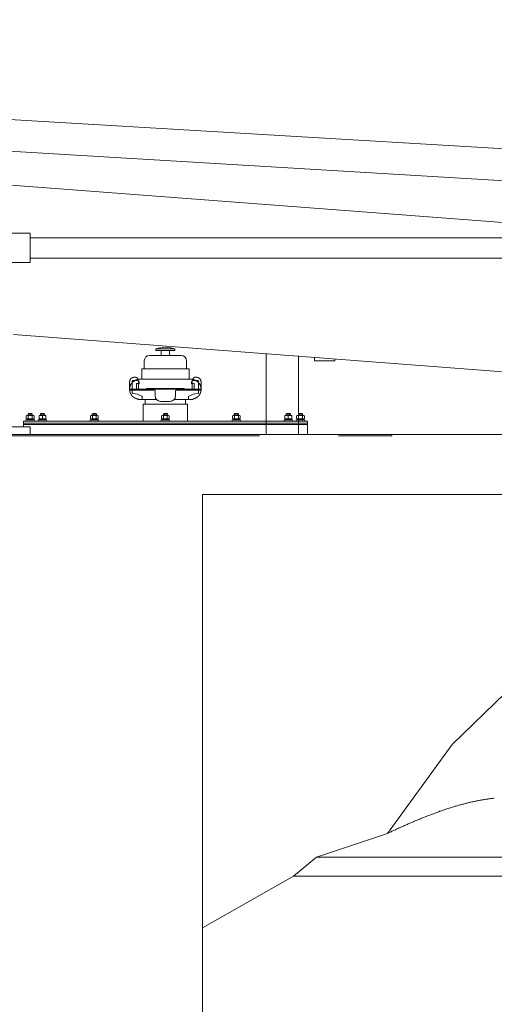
# Model space of a CAD drawing. Header units: metres. Extents: x -167 to 262, y -186 to 508.
# Tile 45 of 161: x 241.521 to 242.222, y -176.211 to -174.756. Entities that reach past the tile are written whole.
import ezdxf

# ---------------------------------------------------------------- set-up
doc = ezdxf.new("R2010")
doc.units = ezdxf.units.M
doc.header["$MEASUREMENT"] = 0

msp = doc.modelspace()

# ---------------------------------------------------------------- linework, layer by layer
at = {"color": 7, "linetype": 'Continuous', "lineweight": 13}
for p, q in [((239.0219, -174.7557), (242.5205, -174.9634)), ((239.0183, -174.8025), (242.5178, -175.0103)), ((239.0229, -174.8112), (242.6679, -175.0884)), ((241.5367, -175.078), (241.7153, -175.078)), ((241.7153, -175.078), (242.6688, -175.078)), ((241.5367, -175.1079), (241.7153, -175.1079)), ((241.7153, -175.1079), (242.6679, -175.1079)), ((242.6708, -175.309), (241.5122, -175.2208)), ((241.7226, -175.2419), (241.7366, -175.2419)), ((241.7226, -175.2419), (241.7226, -175.2443)), ((241.7505, -175.2419), (241.7366, -175.2419)), ((241.7505, -175.2419), (241.7505, -175.2443)), ((241.7597, -175.2517), (241.7134, -175.2517)), ((241.7226, -175.2443), (241.7366, -175.2443)), ((241.7306, -175.2443), (241.7306, -175.2517)), ((241.7505, -175.2443), (241.7366, -175.2443)), ((241.7426, -175.2443), (241.7426, -175.2517)), ((241.8854, -175.2492), (241.8854, -175.3686)), ((241.9333, -175.2526), (241.9333, -175.3686)), ((241.9567, -175.2596), (241.9567, -175.2547)), ((241.9867, -175.2569), (241.9867, -175.2596)), ((241.7715, -175.2717), (241.7016, -175.2717)), ((241.7016, -175.2717), (241.7016, -175.2868)), ((241.7054, -175.2597), (241.7054, -175.2717)), ((241.7677, -175.2597), (241.7677, -175.2717)), ((241.7715, -175.2868), (241.7715, -175.2717)), ((241.9867, -175.2596), (241.9567, -175.2596)), ((241.6876, -175.307), (241.6876, -175.29)), ((241.6886, -175.289), (241.6961, -175.289)), ((241.6941, -175.2932), (241.6941, -175.3008)), ((241.6962, -175.2932), (241.6941, -175.2932)), ((241.6959, -175.2871), (241.6968, -175.2904)), ((241.6962, -175.294), (241.6962, -175.2932)), ((241.6971, -175.294), (241.6962, -175.294)), ((241.7366, -175.2868), (241.6968, -175.2868)), ((241.6968, -175.3008), (241.6968, -175.2904)), ((241.6981, -175.291), (241.6981, -175.293)), ((241.7094, -175.3005), (241.7084, -175.3018)), ((241.7094, -175.3005), (241.7369, -175.3005)), ((241.7637, -175.3005), (241.7362, -175.3005)), ((241.7366, -175.2868), (241.7764, -175.2868)), ((241.7637, -175.3005), (241.7647, -175.3018)), ((241.775, -175.291), (241.775, -175.293)), ((241.776, -175.294), (241.7769, -175.294)), ((241.7772, -175.2871), (241.7764, -175.2904)), ((241.7764, -175.3008), (241.7764, -175.2904)), ((241.7769, -175.2932), (241.779, -175.2932)), ((241.7769, -175.294), (241.7769, -175.2932)), ((241.7845, -175.289), (241.777, -175.289)), ((241.779, -175.2932), (241.779, -175.3008)), ((241.7855, -175.307), (241.7855, -175.29)), ((241.6837, -175.3031), (241.6837, -175.3018)), ((241.7895, -175.3018), (241.6837, -175.3018)), ((241.6837, -175.3031), (241.7206, -175.3031)), ((241.6951, -175.3018), (241.6968, -175.3018)), ((241.6978, -175.3018), (241.6981, -175.3018)), ((241.6978, -175.3018), (241.775, -175.3018)), ((241.7022, -175.3157), (241.7022, -175.3128)), ((241.7216, -175.3041), (241.7216, -175.3117)), ((241.7515, -175.3041), (241.7515, -175.3117)), ((241.7895, -175.3031), (241.7525, -175.3031)), ((241.7709, -175.3157), (241.7709, -175.3128)), ((241.7754, -175.3018), (241.775, -175.3018)), ((241.778, -175.3018), (241.7764, -175.3018)), ((241.7233, -175.3167), (241.6968, -175.3167)), ((241.7036, -175.3237), (241.7036, -175.3487)), ((241.7036, -175.3237), (241.7695, -175.3237)), ((241.7066, -175.3167), (241.7066, -175.3237)), ((241.7665, -175.3237), (241.7066, -175.3237)), ((241.7436, -175.3197), (241.7296, -175.3197)), ((241.7498, -175.3167), (241.7764, -175.3167)), ((241.7665, -175.3237), (241.7665, -175.3167)), ((241.7695, -175.3237), (241.7695, -175.3487)), ((241.5311, -175.3412), (241.5323, -175.3405)), ((241.5311, -175.3449), (241.5311, -175.3412)), ((241.5323, -175.3405), (241.5368, -175.3405)), ((241.5348, -175.3377), (241.5338, -175.3387)), ((241.5398, -175.3387), (241.5338, -175.3387)), ((241.5338, -175.3387), (241.5338, -175.3405)), ((241.534, -175.3449), (241.534, -175.3412)), ((241.5344, -175.3405), (241.5344, -175.3381)), ((241.5388, -175.3377), (241.5348, -175.3377)), ((241.5413, -175.3405), (241.5368, -175.3405)), ((241.5398, -175.3387), (241.5388, -175.3377)), ((241.5393, -175.3405), (241.5393, -175.3381)), ((241.5397, -175.3449), (241.5397, -175.3412)), ((241.5398, -175.3405), (241.5398, -175.3387)), ((241.5426, -175.3412), (241.5413, -175.3405)), ((241.5426, -175.3449), (241.5426, -175.3412)), ((241.55, -175.341), (241.5505, -175.3405)), ((241.55, -175.3451), (241.55, -175.341)), ((241.5505, -175.3405), (241.5549, -175.3405)), ((241.5529, -175.3377), (241.552, -175.3387)), ((241.552, -175.3387), (241.552, -175.3405)), ((241.5579, -175.3387), (241.552, -175.3387)), ((241.5525, -175.3405), (241.5525, -175.3381)), ((241.5569, -175.3377), (241.5529, -175.3377)), ((241.5594, -175.3405), (241.5549, -175.3405)), ((241.5549, -175.3451), (241.5549, -175.341)), ((241.5579, -175.3387), (241.5569, -175.3377)), ((241.5574, -175.3405), (241.5574, -175.3381)), ((241.5579, -175.3405), (241.5579, -175.3387)), ((241.5599, -175.341), (241.5594, -175.3405)), ((241.5599, -175.3451), (241.5599, -175.341)), ((241.6259, -175.3412), (241.6272, -175.3405)), ((241.6259, -175.3412), (241.6272, -175.3405)), ((241.6259, -175.3449), (241.6259, -175.3412)), ((241.6259, -175.3449), (241.6259, -175.3412)), ((241.6272, -175.3405), (241.6317, -175.3405)), ((241.6272, -175.3405), (241.6317, -175.3405)), ((241.6297, -175.3377), (241.6287, -175.3387)), ((241.6347, -175.3387), (241.6287, -175.3387)), ((241.6287, -175.3387), (241.6287, -175.3405)), ((241.6288, -175.3449), (241.6288, -175.3412)), ((241.6292, -175.3405), (241.6292, -175.3381)), ((241.6337, -175.3377), (241.6297, -175.3377)), ((241.6362, -175.3405), (241.6317, -175.3405)), ((241.6362, -175.3405), (241.6317, -175.3405)), ((241.6347, -175.3387), (241.6337, -175.3377)), ((241.6342, -175.3405), (241.6342, -175.3381)), ((241.6346, -175.3449), (241.6346, -175.3412)), ((241.6346, -175.3449), (241.6346, -175.3412)), ((241.6347, -175.3405), (241.6347, -175.3387)), ((241.6375, -175.3412), (241.6362, -175.3405)), ((241.6375, -175.3412), (241.6362, -175.3405)), ((241.6375, -175.3449), (241.6375, -175.3412)), ((241.6375, -175.3449), (241.6375, -175.3412)), ((241.7308, -175.3412), (241.7321, -175.3405)), ((241.7308, -175.3449), (241.7308, -175.3412)), ((241.7321, -175.3405), (241.7366, -175.3405)), ((241.7346, -175.3377), (241.7336, -175.3387)), ((241.7336, -175.3387), (241.7336, -175.3405)), ((241.7396, -175.3387), (241.7336, -175.3387)), ((241.7337, -175.3449), (241.7337, -175.3412)), ((241.7341, -175.3405), (241.7341, -175.3381)), ((241.7386, -175.3377), (241.7346, -175.3377)), ((241.7411, -175.3405), (241.7366, -175.3405)), ((241.7396, -175.3387), (241.7386, -175.3377)), ((241.739, -175.3405), (241.739, -175.3381)), ((241.7394, -175.3449), (241.7394, -175.3412)), ((241.7396, -175.3405), (241.7396, -175.3387)), ((241.7423, -175.3412), (241.7411, -175.3405)), ((241.7423, -175.3449), (241.7423, -175.3412)), ((241.8357, -175.3412), (241.8369, -175.3405)), ((241.8357, -175.3412), (241.8369, -175.3405)), ((241.8357, -175.3449), (241.8357, -175.3412)), ((241.8357, -175.3449), (241.8357, -175.3412)), ((241.8369, -175.3405), (241.8414, -175.3405)), ((241.8369, -175.3405), (241.8414, -175.3405)), ((241.8384, -175.3387), (241.8394, -175.3377)), ((241.8384, -175.3405), (241.8384, -175.3387)), ((241.8384, -175.3387), (241.8444, -175.3387)), ((241.8385, -175.3449), (241.8385, -175.3412)), ((241.8385, -175.3449), (241.8385, -175.3412)), ((241.839, -175.3405), (241.839, -175.3381)), ((241.8394, -175.3377), (241.8434, -175.3377)), ((241.8459, -175.3405), (241.8414, -175.3405)), ((241.8459, -175.3405), (241.8414, -175.3405)), ((241.8434, -175.3377), (241.8444, -175.3387)), ((241.8439, -175.3405), (241.8439, -175.3381)), ((241.8444, -175.3387), (241.8444, -175.3405)), ((241.8444, -175.3449), (241.8444, -175.3412)), ((241.8472, -175.3412), (241.8459, -175.3405)), ((241.8472, -175.3412), (241.8459, -175.3405)), ((241.8472, -175.3449), (241.8472, -175.3412)), ((241.8472, -175.3449), (241.8472, -175.3412)), ((241.9132, -175.341), (241.9137, -175.3405)), ((241.9132, -175.3451), (241.9132, -175.341)), ((241.9137, -175.3405), (241.9182, -175.3405)), ((241.9152, -175.3387), (241.9162, -175.3377)), ((241.9152, -175.3387), (241.9212, -175.3387)), ((241.9152, -175.3405), (241.9152, -175.3387)), ((241.9157, -175.3405), (241.9157, -175.3381)), ((241.9162, -175.3377), (241.9202, -175.3377)), ((241.9227, -175.3405), (241.9182, -175.3405)), ((241.9182, -175.3451), (241.9182, -175.341)), ((241.9202, -175.3377), (241.9212, -175.3387)), ((241.9206, -175.3405), (241.9206, -175.3381)), ((241.9212, -175.3387), (241.9212, -175.3405)), ((241.9232, -175.341), (241.9227, -175.3405)), ((241.9232, -175.3451), (241.9232, -175.341)), ((241.9305, -175.3412), (241.9318, -175.3405)), ((241.9305, -175.3449), (241.9305, -175.3412)), ((241.9318, -175.3405), (241.9363, -175.3405)), ((241.9333, -175.3387), (241.9343, -175.3377)), ((241.9333, -175.3405), (241.9333, -175.3387)), ((241.9333, -175.3387), (241.9393, -175.3387)), ((241.9334, -175.3449), (241.9334, -175.3412)), ((241.9338, -175.3405), (241.9338, -175.3381)), ((241.9343, -175.3377), (241.9383, -175.3377)), ((241.9408, -175.3405), (241.9363, -175.3405)), ((241.9383, -175.3377), (241.9393, -175.3387)), ((241.9387, -175.3405), (241.9387, -175.3381)), ((241.9392, -175.3449), (241.9392, -175.3412)), ((241.9393, -175.3387), (241.9393, -175.3405)), ((241.9421, -175.3412), (241.9408, -175.3405)), ((241.9421, -175.3449), (241.9421, -175.3412)), ((241.5269, -175.3487), (241.5269, -175.3571)), ((241.5269, -175.3487), (241.8943, -175.3487)), ((241.5269, -175.3517), (241.8943, -175.3517)), ((241.8943, -175.3537), (241.5269, -175.3537)), ((241.5306, -175.3471), (241.5368, -175.3471)), ((241.5306, -175.3487), (241.5306, -175.3471)), ((241.5323, -175.3457), (241.5311, -175.3449)), ((241.5368, -175.3457), (241.5323, -175.3457)), ((241.5324, -175.3457), (241.5368, -175.3457)), ((241.5324, -175.3471), (241.5324, -175.3457)), ((241.5368, -175.3471), (241.5324, -175.3471)), ((241.5366, -175.3457), (241.5361, -175.3471)), ((241.5368, -175.3457), (241.5413, -175.3457)), ((241.5413, -175.3457), (241.5368, -175.3457)), ((241.5368, -175.3471), (241.5413, -175.3471)), ((241.5431, -175.3471), (241.5368, -175.3471)), ((241.5371, -175.3471), (241.5376, -175.3457)), ((241.5413, -175.3457), (241.5426, -175.3449)), ((241.5413, -175.3471), (241.5413, -175.3457)), ((241.5431, -175.3487), (241.5431, -175.3471)), ((241.5487, -175.3487), (241.5487, -175.3471)), ((241.5487, -175.3471), (241.5549, -175.3471)), ((241.5505, -175.3457), (241.55, -175.3451)), ((241.5549, -175.3457), (241.5505, -175.3457)), ((241.5549, -175.3457), (241.5505, -175.3457)), ((241.5505, -175.3471), (241.5505, -175.3457)), ((241.5549, -175.3471), (241.5505, -175.3471)), ((241.5549, -175.3457), (241.5594, -175.3457)), ((241.5549, -175.3457), (241.5594, -175.3457)), ((241.5612, -175.3471), (241.5549, -175.3471)), ((241.5594, -175.3457), (241.5599, -175.3451)), ((241.5594, -175.3471), (241.5594, -175.3457)), ((241.5612, -175.3487), (241.5612, -175.3471)), ((241.6255, -175.3471), (241.6317, -175.3471)), ((241.6255, -175.3487), (241.6255, -175.3471)), ((241.6272, -175.3457), (241.6259, -175.3449)), ((241.6272, -175.3457), (241.6259, -175.3449)), ((241.6317, -175.3457), (241.6272, -175.3457)), ((241.6273, -175.3471), (241.6273, -175.3457)), ((241.6317, -175.3471), (241.6273, -175.3471)), ((241.6317, -175.3457), (241.6362, -175.3457)), ((241.6379, -175.3471), (241.6317, -175.3471)), ((241.6361, -175.3471), (241.6361, -175.3457)), ((241.6362, -175.3457), (241.6375, -175.3449)), ((241.6379, -175.3487), (241.6379, -175.3471)), ((241.7303, -175.3487), (241.7303, -175.3471)), ((241.7303, -175.3471), (241.7366, -175.3471)), ((241.7321, -175.3457), (241.7308, -175.3449)), ((241.7321, -175.3471), (241.7321, -175.3457)), ((241.7321, -175.3457), (241.7366, -175.3457)), ((241.7366, -175.3457), (241.7321, -175.3457)), ((241.7366, -175.3471), (241.7321, -175.3471)), ((241.7363, -175.3457), (241.7358, -175.3471)), ((241.741, -175.3457), (241.7366, -175.3457)), ((241.7366, -175.3457), (241.7411, -175.3457)), ((241.7428, -175.3471), (241.7366, -175.3471)), ((241.7366, -175.3471), (241.741, -175.3471)), ((241.7368, -175.3471), (241.7373, -175.3457)), ((241.741, -175.3471), (241.741, -175.3457)), ((241.7411, -175.3457), (241.7423, -175.3449)), ((241.7428, -175.3487), (241.7428, -175.3471)), ((241.8352, -175.3487), (241.8352, -175.3471)), ((241.8352, -175.3471), (241.8414, -175.3471)), ((241.8369, -175.3457), (241.8357, -175.3449)), ((241.8414, -175.3457), (241.8369, -175.3457)), ((241.837, -175.3471), (241.837, -175.3457)), ((241.8414, -175.3457), (241.8459, -175.3457)), ((241.8477, -175.3471), (241.8414, -175.3471)), ((241.8414, -175.3471), (241.8459, -175.3471)), ((241.8459, -175.3457), (241.8472, -175.3449)), ((241.8459, -175.3457), (241.8472, -175.3449)), ((241.8459, -175.3471), (241.8459, -175.3457)), ((241.8477, -175.3487), (241.8477, -175.3471)), ((241.8943, -175.3487), (241.9463, -175.3487)), ((241.8943, -175.3517), (241.9393, -175.3517)), ((241.8943, -175.3537), (241.9463, -175.3537)), ((241.9119, -175.3471), (241.9182, -175.3471)), ((241.9119, -175.3487), (241.9119, -175.3471)), ((241.9137, -175.3457), (241.9132, -175.3451)), ((241.9182, -175.3457), (241.9137, -175.3457)), ((241.9137, -175.3471), (241.9137, -175.3457)), ((241.9182, -175.3457), (241.9137, -175.3457)), ((241.9182, -175.3457), (241.9227, -175.3457)), ((241.9182, -175.3457), (241.9227, -175.3457)), ((241.9182, -175.3471), (241.9226, -175.3471)), ((241.9244, -175.3471), (241.9182, -175.3471)), ((241.9226, -175.3471), (241.9226, -175.3457)), ((241.9227, -175.3457), (241.9232, -175.3451)), ((241.9244, -175.3487), (241.9244, -175.3471)), ((241.93, -175.3487), (241.93, -175.3471)), ((241.93, -175.3471), (241.9363, -175.3471)), ((241.9318, -175.3457), (241.9305, -175.3449)), ((241.9318, -175.3471), (241.9318, -175.3457)), ((241.9318, -175.3457), (241.9363, -175.3457)), ((241.9363, -175.3457), (241.9318, -175.3457)), ((241.9363, -175.3471), (241.9318, -175.3471)), ((241.936, -175.3471), (241.9355, -175.3457)), ((241.9407, -175.3457), (241.9363, -175.3457)), ((241.9363, -175.3457), (241.9408, -175.3457)), ((241.9425, -175.3471), (241.9363, -175.3471)), ((241.9363, -175.3471), (241.9407, -175.3471)), ((241.9366, -175.3457), (241.9371, -175.3471)), ((241.9393, -175.3517), (241.9463, -175.3517)), ((241.9407, -175.3471), (241.9407, -175.3457)), ((241.9408, -175.3457), (241.9421, -175.3449)), ((241.9425, -175.3487), (241.9425, -175.3471)), ((241.9463, -175.3487), (241.9463, -175.3686)), ((241.447, -175.3686), (241.8754, -175.3686)), ((241.447, -175.3686), (241.8754, -175.3686)), ((241.8614, -175.3686), (242.0711, -175.3686)), ((241.8614, -175.3686), (242.0711, -175.3686)), ((241.8614, -175.3686), (242.0711, -175.3686)), ((241.9922, -175.3706), (242.0711, -175.3706)), ((242.7582, -175.3686), (242.0711, -175.3686)), ((242.0711, -175.3706), (242.0711, -175.3686)), ((241.7915, -175.4574), (241.7915, -176.7897)), ((241.7915, -175.4574), (242.7312, -175.4574)), ((242.1604, -175.8269), (242.5383, -175.4574)), ((242.1604, -175.8269), (242.0647, -175.958)), ((242.0647, -175.958), (241.9596, -175.9933)), ((241.9596, -175.9933), (241.9258, -176.0213)), ((241.9596, -175.9933), (242.7312, -175.9933)), ((241.9258, -176.0213), (241.7915, -176.0977)), ((241.9258, -176.0213), (242.7312, -176.0213))]:
    msp.add_line(p, q, dxfattribs=at)
msp.add_lwpolyline([(241.4606, -175.0714), (241.5367, -175.0714), (241.5367, -175.1145), (241.4606, -175.1145)], close=True, dxfattribs=at)
at = {"color": 7, "linetype": 'Continuous', "lineweight": 13, "flags": 128}
for points in [[(241.6959, -175.2871), (241.6959, -175.287), (241.6959, -175.2869), (241.6958, -175.2868), (241.6958, -175.2867), (241.6957, -175.2866), (241.6957, -175.2866), (241.6957, -175.2865), (241.6956, -175.2864), (241.6956, -175.2863), (241.6955, -175.2862), (241.6955, -175.2861), (241.6954, -175.286), (241.6954, -175.2859), (241.6954, -175.2858), (241.6953, -175.2858), (241.6953, -175.2857), (241.6952, -175.2856), (241.6952, -175.2855), (241.6951, -175.2854), (241.6951, -175.2854), (241.695, -175.2853), (241.6949, -175.2852), (241.6949, -175.2852), (241.6948, -175.2851), (241.6948, -175.285), (241.6947, -175.2849), (241.6947, -175.2849), (241.6946, -175.2848), (241.6945, -175.2848), (241.6945, -175.2847), (241.6944, -175.2847), (241.6943, -175.2846), (241.6943, -175.2845), (241.6942, -175.2845), (241.6941, -175.2845), (241.6941, -175.2844), (241.694, -175.2844), (241.6939, -175.2843), (241.6938, -175.2843), (241.6937, -175.2842), (241.6937, -175.2842), (241.6936, -175.2842), (241.6935, -175.2842), (241.6934, -175.2841), (241.6933, -175.2841), (241.6932, -175.2841), (241.6932, -175.2841), (241.6931, -175.284), (241.693, -175.284), (241.6929, -175.284), (241.6928, -175.284), (241.6927, -175.284), (241.6926, -175.284), (241.6925, -175.284), (241.6924, -175.284), (241.6923, -175.2839), (241.6922, -175.2839), (241.6921, -175.2839), (241.692, -175.2839), (241.6919, -175.2839), (241.6918, -175.2839), (241.6917, -175.284), (241.6916, -175.284), (241.6915, -175.284), (241.6914, -175.284), (241.6913, -175.284), (241.6912, -175.284), (241.6911, -175.284), (241.691, -175.284), (241.6909, -175.284), (241.6908, -175.2841), (241.6907, -175.2841), (241.6906, -175.2841), (241.6904, -175.2841), (241.6903, -175.2841), (241.6902, -175.2841), (241.6901, -175.2842), (241.69, -175.2842), (241.6899, -175.2842), (241.6898, -175.2842), (241.6897, -175.2843), (241.6896, -175.2843), (241.6895, -175.2843), (241.6894, -175.2843), (241.6893, -175.2844), (241.6892, -175.2844), (241.6891, -175.2844), (241.689, -175.2844), (241.6889, -175.2845), (241.6888, -175.2845), (241.6887, -175.2845), (241.6886, -175.2846), (241.6885, -175.2846), (241.6884, -175.2846), (241.6883, -175.2847), (241.6882, -175.2847), (241.6881, -175.2847), (241.688, -175.2848), (241.6879, -175.2848), (241.6878, -175.2848), (241.6877, -175.2849), (241.6876, -175.2849), (241.6875, -175.285), (241.6874, -175.285), (241.6873, -175.285), (241.6872, -175.2851), (241.6872, -175.2851), (241.6871, -175.2852), (241.687, -175.2852), (241.6869, -175.2853), (241.6868, -175.2853), (241.6867, -175.2854), (241.6866, -175.2854), (241.6866, -175.2855), (241.6865, -175.2855), (241.6864, -175.2856), (241.6863, -175.2856), (241.6862, -175.2857), (241.6862, -175.2857), (241.6861, -175.2858), (241.686, -175.2859), (241.6859, -175.2859), (241.6859, -175.286), (241.6858, -175.286), (241.6857, -175.2861), (241.6857, -175.2862), (241.6856, -175.2862), (241.6855, -175.2863), (241.6855, -175.2864), (241.6854, -175.2864), (241.6853, -175.2865), (241.6853, -175.2866), (241.6852, -175.2867), (241.6852, -175.2867), (241.6851, -175.2868), (241.685, -175.2869), (241.685, -175.287), (241.6849, -175.2871), (241.6849, -175.2871), (241.6848, -175.2872), (241.6848, -175.2873), (241.6847, -175.2874), (241.6847, -175.2875), (241.6846, -175.2876), (241.6846, -175.2876), (241.6846, -175.2877), (241.6845, -175.2878), (241.6845, -175.2879), (241.6844, -175.288), (241.6844, -175.2881), (241.6844, -175.2882), (241.6843, -175.2883), (241.6843, -175.2884), (241.6843, -175.2885), (241.6842, -175.2886), (241.6842, -175.2886), (241.6842, -175.2887), (241.6841, -175.2888), (241.6841, -175.2889), (241.6841, -175.289), (241.6841, -175.2891), (241.684, -175.2892), (241.684, -175.2893), (241.684, -175.2894), (241.684, -175.2895), (241.6839, -175.2896), (241.6839, -175.2897), (241.6839, -175.2898), (241.6839, -175.2899), (241.6839, -175.29), (241.6838, -175.2901), (241.6838, -175.2902), (241.6838, -175.2903), (241.6838, -175.2904), (241.6838, -175.2905), (241.6838, -175.2906), (241.6838, -175.2907), (241.6837, -175.2908), (241.6837, -175.291), (241.6837, -175.2911), (241.6837, -175.2912), (241.6837, -175.2913), (241.6837, -175.2914), (241.6837, -175.2915), (241.6837, -175.2916), (241.6837, -175.2917), (241.6837, -175.2918), (241.6836, -175.2919), (241.6836, -175.292), (241.6836, -175.2921), (241.6836, -175.2922), (241.6836, -175.2923), (241.6836, -175.2924), (241.6836, -175.2925), (241.6836, -175.2926), (241.6836, -175.2927), (241.6836, -175.2928), (241.6836, -175.2929), (241.6836, -175.293), (241.6836, -175.2931), (241.6836, -175.2932), (241.6836, -175.2933), (241.6836, -175.2934), (241.6836, -175.2935), (241.6836, -175.2936), (241.6836, -175.2936), (241.6836, -175.2937), (241.6836, -175.2938), (241.6836, -175.2939), (241.6836, -175.294), (241.6836, -175.2941), (241.6836, -175.2942), (241.6836, -175.2943), (241.6836, -175.2944), (241.6836, -175.2945), (241.6836, -175.2946), (241.6836, -175.2947), (241.6836, -175.2948), (241.6836, -175.2949), (241.6836, -175.295), (241.6836, -175.2951), (241.6836, -175.2952), (241.6836, -175.2953), (241.6836, -175.2954), (241.6836, -175.2955), (241.6836, -175.2956), (241.6836, -175.2957), (241.6836, -175.2958), (241.6836, -175.2959), (241.6836, -175.296), (241.6836, -175.2961), (241.6836, -175.2962), (241.6836, -175.2963), (241.6836, -175.2964), (241.6836, -175.2965), (241.6836, -175.2966), (241.6836, -175.2967), (241.6836, -175.2968), (241.6836, -175.2969), (241.6836, -175.297), (241.6836, -175.2971), (241.6836, -175.2972), (241.6836, -175.2973), (241.6836, -175.2974), (241.6836, -175.2975), (241.6836, -175.2976), (241.6836, -175.2977), (241.6836, -175.2978), (241.6836, -175.2979), (241.6836, -175.298), (241.6836, -175.2981), (241.6836, -175.2982), (241.6836, -175.2983), (241.6836, -175.2984), (241.6836, -175.2985), (241.6836, -175.2986), (241.6836, -175.2987), (241.6836, -175.2988), (241.6836, -175.2989), (241.6836, -175.299), (241.6836, -175.2991), (241.6836, -175.2992), (241.6836, -175.2993), (241.6836, -175.2994), (241.6837, -175.2995), (241.6837, -175.2996), (241.6837, -175.2997), (241.6837, -175.2998), (241.6837, -175.2999), (241.6837, -175.3), (241.6837, -175.3001), (241.6837, -175.3002), (241.6837, -175.3003), (241.6837, -175.3004), (241.6837, -175.3005), (241.6837, -175.3006), (241.6837, -175.3007), (241.6837, -175.3008), (241.6837, -175.3009), (241.6837, -175.301), (241.6837, -175.3011), (241.6837, -175.3012), (241.6837, -175.3013), (241.6837, -175.3014), (241.6837, -175.3015), (241.6837, -175.3016), (241.6837, -175.3017), (241.6837, -175.3018)], [(241.7772, -175.2871), (241.7773, -175.287), (241.7773, -175.2869), (241.7774, -175.2867), (241.7774, -175.2866), (241.7775, -175.2864), (241.7775, -175.2863), (241.7776, -175.2862), (241.7777, -175.2861), (241.7777, -175.2859), (241.7778, -175.2858), (241.7779, -175.2857), (241.7779, -175.2856), (241.778, -175.2855), (241.7781, -175.2854), (241.7781, -175.2853), (241.7782, -175.2852), (241.7783, -175.2851), (241.7784, -175.285), (241.7785, -175.2849), (241.7786, -175.2848), (241.7787, -175.2847), (241.7788, -175.2846), (241.7789, -175.2845), (241.779, -175.2845), (241.7791, -175.2844), (241.7792, -175.2844), (241.7793, -175.2843), (241.7794, -175.2842), (241.7795, -175.2842), (241.7796, -175.2842), (241.7797, -175.2841), (241.7799, -175.2841), (241.78, -175.284), (241.7801, -175.284), (241.7803, -175.284), (241.7804, -175.284), (241.7805, -175.284), (241.7807, -175.284), (241.7808, -175.2839), (241.7809, -175.2839), (241.7811, -175.2839), (241.7812, -175.2839), (241.7814, -175.284), (241.7815, -175.284), (241.7817, -175.284), (241.7818, -175.284), (241.782, -175.284), (241.7821, -175.284), (241.7823, -175.284), (241.7824, -175.2841), (241.7826, -175.2841), (241.7827, -175.2841), (241.7829, -175.2841), (241.783, -175.2842), (241.7832, -175.2842), (241.7833, -175.2842), (241.7835, -175.2843), (241.7836, -175.2843), (241.7838, -175.2843), (241.7839, -175.2844), (241.7841, -175.2844), (241.7842, -175.2845), (241.7844, -175.2845), (241.7845, -175.2846), (241.7847, -175.2846), (241.7848, -175.2846), (241.7849, -175.2847), (241.7851, -175.2847), (241.7852, -175.2848), (241.7854, -175.2849), (241.7855, -175.2849), (241.7856, -175.285), (241.7858, -175.285), (241.7859, -175.2851), (241.786, -175.2852), (241.7861, -175.2852), (241.7863, -175.2853), (241.7864, -175.2854), (241.7865, -175.2854), (241.7866, -175.2855), (241.7867, -175.2856), (241.7869, -175.2857), (241.787, -175.2857), (241.7871, -175.2858), (241.7872, -175.2859), (241.7873, -175.286), (241.7874, -175.2861), (241.7875, -175.2862), (241.7876, -175.2863), (241.7877, -175.2864), (241.7878, -175.2865), (241.7879, -175.2866), (241.7879, -175.2867), (241.788, -175.2868), (241.7881, -175.2869), (241.7882, -175.287), (241.7882, -175.2871), (241.7883, -175.2873), (241.7884, -175.2874), (241.7884, -175.2875), (241.7885, -175.2876), (241.7886, -175.2877), (241.7886, -175.2879), (241.7887, -175.288), (241.7887, -175.2881), (241.7888, -175.2883), (241.7888, -175.2884), (241.7889, -175.2885), (241.7889, -175.2887), (241.789, -175.2888), (241.789, -175.289), (241.7891, -175.2891), (241.7891, -175.2892), (241.7891, -175.2894), (241.7892, -175.2895), (241.7892, -175.2897), (241.7892, -175.2898), (241.7892, -175.29), (241.7893, -175.2901), (241.7893, -175.2902), (241.7893, -175.2904), (241.7893, -175.2905), (241.7894, -175.2907), (241.7894, -175.2908), (241.7894, -175.291), (241.7894, -175.2911), (241.7894, -175.2913), (241.7894, -175.2914), (241.7895, -175.2916), (241.7895, -175.2917), (241.7895, -175.2918), (241.7895, -175.292), (241.7895, -175.2921), (241.7895, -175.2923), (241.7895, -175.2924), (241.7895, -175.2926), (241.7895, -175.2927), (241.7895, -175.2928), (241.7895, -175.293), (241.7895, -175.2931), (241.7895, -175.2933), (241.7895, -175.2934), (241.7895, -175.2936), (241.7895, -175.2937), (241.7895, -175.2938), (241.7895, -175.294), (241.7895, -175.2941), (241.7895, -175.2943), (241.7895, -175.2944), (241.7895, -175.2945), (241.7895, -175.2947), (241.7895, -175.2948), (241.7895, -175.295), (241.7895, -175.2951), (241.7895, -175.2952), (241.7895, -175.2954), (241.7895, -175.2955), (241.7895, -175.2957), (241.7895, -175.2958), (241.7895, -175.2959), (241.7895, -175.2961), (241.7895, -175.2962), (241.7895, -175.2964), (241.7895, -175.2965), (241.7895, -175.2966), (241.7895, -175.2968), (241.7895, -175.2969), (241.7895, -175.2971), (241.7895, -175.2972), (241.7895, -175.2974), (241.7895, -175.2975), (241.7895, -175.2976), (241.7895, -175.2978), (241.7895, -175.2979), (241.7895, -175.2981), (241.7895, -175.2982), (241.7895, -175.2984), (241.7895, -175.2985), (241.7895, -175.2986), (241.7895, -175.2988), (241.7895, -175.2989), (241.7895, -175.2991), (241.7895, -175.2992), (241.7895, -175.2994), (241.7895, -175.2995), (241.7895, -175.2996), (241.7895, -175.2998), (241.7895, -175.2999), (241.7895, -175.3001), (241.7895, -175.3002), (241.7895, -175.3004), (241.7894, -175.3005), (241.7894, -175.3007), (241.7894, -175.3008), (241.7894, -175.3009), (241.7894, -175.3011), (241.7894, -175.3012), (241.7894, -175.3014), (241.7894, -175.3015), (241.7894, -175.3017), (241.7894, -175.3018), (241.7894, -175.3019), (241.7894, -175.3021), (241.7894, -175.3022), (241.7894, -175.3024), (241.7893, -175.3025), (241.7893, -175.3027), (241.7893, -175.3028), (241.7893, -175.3029), (241.7893, -175.3031), (241.7893, -175.3032), (241.7893, -175.3034), (241.7892, -175.3035), (241.7892, -175.3036), (241.7892, -175.3038), (241.7892, -175.3039), (241.7892, -175.3041), (241.7891, -175.3042), (241.7891, -175.3043), (241.7891, -175.3045), (241.7891, -175.3046), (241.789, -175.3048), (241.789, -175.3049), (241.789, -175.305), (241.789, -175.3052), (241.7889, -175.3053), (241.7889, -175.3054), (241.7889, -175.3056), (241.7888, -175.3057), (241.7888, -175.3059), (241.7888, -175.306), (241.7887, -175.3061), (241.7887, -175.3063), (241.7886, -175.3064), (241.7886, -175.3065), (241.7886, -175.3067), (241.7885, -175.3068), (241.7885, -175.3069), (241.7884, -175.3071), (241.7884, -175.3072), (241.7883, -175.3073), (241.7883, -175.3075), (241.7882, -175.3076), (241.7882, -175.3077), (241.7881, -175.3078), (241.7881, -175.308), (241.788, -175.3081), (241.7879, -175.3082), (241.7879, -175.3084), (241.7878, -175.3085), (241.7877, -175.3086), (241.7877, -175.3087), (241.7876, -175.3089), (241.7875, -175.309), (241.7875, -175.3091), (241.7874, -175.3092), (241.7873, -175.3094), (241.7872, -175.3095), (241.7872, -175.3096), (241.7871, -175.3097), (241.787, -175.3098), (241.7869, -175.31), (241.7869, -175.3101), (241.7868, -175.3102), (241.7867, -175.3103), (241.7866, -175.3104), (241.7865, -175.3105), (241.7864, -175.3106), (241.7863, -175.3108), (241.7862, -175.3109), (241.7862, -175.311), (241.7861, -175.3111), (241.786, -175.3112), (241.7859, -175.3113), (241.7858, -175.3114), (241.7857, -175.3115), (241.7856, -175.3116), (241.7855, -175.3117), (241.7854, -175.3118), (241.7853, -175.3119), (241.7852, -175.312), (241.7851, -175.3121), (241.785, -175.3122), (241.7849, -175.3123), (241.7848, -175.3124), (241.7847, -175.3125), (241.7846, -175.3126), (241.7844, -175.3127), (241.7843, -175.3128), (241.7842, -175.3129), (241.7841, -175.313), (241.784, -175.3131), (241.7839, -175.3132), (241.7838, -175.3133), (241.7837, -175.3133), (241.7835, -175.3134), (241.7834, -175.3135), (241.7833, -175.3136), (241.7832, -175.3137), (241.7831, -175.3137), (241.783, -175.3138), (241.7828, -175.3139), (241.7827, -175.314), (241.7826, -175.314), (241.7825, -175.3141), (241.7824, -175.3142), (241.7822, -175.3143), (241.7821, -175.3143), (241.782, -175.3144), (241.7819, -175.3145), (241.7817, -175.3145), (241.7816, -175.3146), (241.7815, -175.3147), (241.7814, -175.3147), (241.7812, -175.3148), (241.7811, -175.3148), (241.781, -175.3149), (241.7809, -175.315), (241.7807, -175.315), (241.7806, -175.3151), (241.7805, -175.3151), (241.7804, -175.3152), (241.7802, -175.3153), (241.7801, -175.3153), (241.78, -175.3154), (241.7798, -175.3154), (241.7797, -175.3155), (241.7796, -175.3155), (241.7794, -175.3156), (241.7793, -175.3156), (241.7792, -175.3157), (241.779, -175.3157), (241.7789, -175.3158), (241.7788, -175.3158), (241.7786, -175.3159), (241.7785, -175.3159), (241.7784, -175.316), (241.7782, -175.316), (241.7781, -175.3161), (241.778, -175.3161), (241.7778, -175.3162), (241.7777, -175.3162), (241.7776, -175.3163), (241.7774, -175.3163), (241.7773, -175.3164), (241.7772, -175.3164), (241.777, -175.3165), (241.7769, -175.3165), (241.7768, -175.3166), (241.7766, -175.3166), (241.7765, -175.3167), (241.7764, -175.3167)], [(241.6837, -175.3018), (241.6837, -175.3017), (241.6837, -175.3016), (241.6837, -175.3014), (241.6838, -175.3013), (241.6838, -175.3012), (241.6838, -175.3011), (241.6838, -175.301), (241.6838, -175.3009), (241.6838, -175.3008), (241.6838, -175.3007), (241.6838, -175.3005), (241.6838, -175.3004), (241.6838, -175.3003), (241.6839, -175.3002), (241.6839, -175.3001), (241.6839, -175.3), (241.6839, -175.2999), (241.6839, -175.2998), (241.6839, -175.2997), (241.6839, -175.2995), (241.684, -175.2994), (241.684, -175.2993), (241.684, -175.2992), (241.684, -175.2991), (241.684, -175.299), (241.6841, -175.2989), (241.6841, -175.2988), (241.6841, -175.2987), (241.6841, -175.2986), (241.6841, -175.2985), (241.6842, -175.2983), (241.6842, -175.2982), (241.6842, -175.2981), (241.6842, -175.298), (241.6843, -175.2979), (241.6843, -175.2978), (241.6843, -175.2977), (241.6843, -175.2976), (241.6844, -175.2975), (241.6844, -175.2974), (241.6844, -175.2973), (241.6845, -175.2972), (241.6845, -175.2971), (241.6845, -175.297), (241.6846, -175.2969), (241.6846, -175.2967), (241.6846, -175.2966), (241.6847, -175.2965), (241.6847, -175.2964), (241.6848, -175.2963), (241.6848, -175.2962), (241.6848, -175.2961), (241.6849, -175.296), (241.6849, -175.2959), (241.685, -175.2958), (241.685, -175.2957), (241.6851, -175.2956), (241.6851, -175.2955), (241.6851, -175.2954), (241.6852, -175.2953), (241.6852, -175.2952), (241.6853, -175.2951), (241.6853, -175.295), (241.6854, -175.2949), (241.6854, -175.2948), (241.6855, -175.2947), (241.6856, -175.2946), (241.6856, -175.2945), (241.6857, -175.2944), (241.6857, -175.2943), (241.6858, -175.2942), (241.6858, -175.2941), (241.6859, -175.294), (241.686, -175.2939), (241.686, -175.2939), (241.6861, -175.2938), (241.6861, -175.2937), (241.6862, -175.2936), (241.6863, -175.2935), (241.6863, -175.2934), (241.6864, -175.2933), (241.6865, -175.2932), (241.6865, -175.2931), (241.6866, -175.293), (241.6867, -175.2929), (241.6867, -175.2928), (241.6868, -175.2928), (241.6869, -175.2927), (241.687, -175.2926), (241.687, -175.2925), (241.6871, -175.2924), (241.6872, -175.2923), (241.6873, -175.2922), (241.6873, -175.2922), (241.6874, -175.2921), (241.6875, -175.292), (241.6876, -175.2919), (241.6876, -175.2918), (241.6877, -175.2917), (241.6878, -175.2917), (241.6879, -175.2916), (241.688, -175.2915), (241.688, -175.2914), (241.6881, -175.2913), (241.6882, -175.2913), (241.6883, -175.2912), (241.6884, -175.2911), (241.6885, -175.291), (241.6885, -175.291), (241.6886, -175.2909), (241.6887, -175.2908), (241.6888, -175.2907), (241.6889, -175.2907), (241.689, -175.2906), (241.6891, -175.2905), (241.6891, -175.2905), (241.6892, -175.2904), (241.6893, -175.2903), (241.6894, -175.2903), (241.6895, -175.2902), (241.6896, -175.2901), (241.6897, -175.2901), (241.6898, -175.29), (241.6899, -175.2899), (241.69, -175.2899), (241.69, -175.2898), (241.6901, -175.2898), (241.6902, -175.2897), (241.6903, -175.2896), (241.6904, -175.2896), (241.6905, -175.2895), (241.6906, -175.2895), (241.6907, -175.2894), (241.6908, -175.2893), (241.6909, -175.2893), (241.691, -175.2892), (241.6911, -175.2892), (241.6912, -175.2891), (241.6913, -175.2891), (241.6914, -175.289), (241.6915, -175.289), (241.6916, -175.2889), (241.6917, -175.2889), (241.6918, -175.2888), (241.6919, -175.2888), (241.692, -175.2887), (241.6921, -175.2887), (241.6922, -175.2886), (241.6923, -175.2886), (241.6924, -175.2885), (241.6925, -175.2885), (241.6926, -175.2884), (241.6927, -175.2884), (241.6928, -175.2883), (241.6929, -175.2883), (241.693, -175.2883), (241.6931, -175.2882), (241.6932, -175.2882), (241.6933, -175.2881), (241.6934, -175.2881), (241.6935, -175.288), (241.6936, -175.288), (241.6937, -175.288), (241.6938, -175.2879), (241.6939, -175.2879), (241.694, -175.2878), (241.6941, -175.2878), (241.6942, -175.2878), (241.6943, -175.2877), (241.6944, -175.2877), (241.6945, -175.2876), (241.6946, -175.2876), (241.6947, -175.2876), (241.6949, -175.2875), (241.695, -175.2875), (241.6951, -175.2874), (241.6952, -175.2874), (241.6953, -175.2874), (241.6954, -175.2873), (241.6955, -175.2873), (241.6956, -175.2873), (241.6957, -175.2872), (241.6958, -175.2872), (241.6959, -175.2871), (241.696, -175.2871), (241.6961, -175.2871), (241.6962, -175.287), (241.6963, -175.287), (241.6964, -175.287), (241.6965, -175.2869), (241.6967, -175.2869), (241.6968, -175.2868)], [(241.7894, -175.3018), (241.7894, -175.3017), (241.7894, -175.3016), (241.7894, -175.3014), (241.7894, -175.3013), (241.7894, -175.3012), (241.7893, -175.3011), (241.7893, -175.301), (241.7893, -175.3009), (241.7893, -175.3008), (241.7893, -175.3007), (241.7893, -175.3005), (241.7893, -175.3004), (241.7893, -175.3003), (241.7893, -175.3002), (241.7892, -175.3001), (241.7892, -175.3), (241.7892, -175.2999), (241.7892, -175.2998), (241.7892, -175.2997), (241.7892, -175.2995), (241.7892, -175.2994), (241.7891, -175.2993), (241.7891, -175.2992), (241.7891, -175.2991), (241.7891, -175.299), (241.7891, -175.2989), (241.789, -175.2988), (241.789, -175.2987), (241.789, -175.2986), (241.789, -175.2985), (241.789, -175.2983), (241.7889, -175.2982), (241.7889, -175.2981), (241.7889, -175.298), (241.7889, -175.2979), (241.7888, -175.2978), (241.7888, -175.2977), (241.7888, -175.2976), (241.7887, -175.2975), (241.7887, -175.2974), (241.7887, -175.2973), (241.7887, -175.2972), (241.7886, -175.2971), (241.7886, -175.297), (241.7886, -175.2969), (241.7885, -175.2967), (241.7885, -175.2966), (241.7884, -175.2965), (241.7884, -175.2964), (241.7884, -175.2963), (241.7883, -175.2962), (241.7883, -175.2961), (241.7882, -175.296), (241.7882, -175.2959), (241.7882, -175.2958), (241.7881, -175.2957), (241.7881, -175.2956), (241.788, -175.2955), (241.788, -175.2954), (241.7879, -175.2953), (241.7879, -175.2952), (241.7878, -175.2951), (241.7878, -175.295), (241.7877, -175.2949), (241.7877, -175.2948), (241.7876, -175.2947), (241.7876, -175.2946), (241.7875, -175.2945), (241.7875, -175.2944), (241.7874, -175.2943), (241.7873, -175.2942), (241.7873, -175.2941), (241.7872, -175.294), (241.7872, -175.2939), (241.7871, -175.2939), (241.787, -175.2938), (241.787, -175.2937), (241.7869, -175.2936), (241.7868, -175.2935), (241.7868, -175.2934), (241.7867, -175.2933), (241.7867, -175.2932), (241.7866, -175.2931), (241.7865, -175.293), (241.7864, -175.2929), (241.7864, -175.2928), (241.7863, -175.2928), (241.7862, -175.2927), (241.7862, -175.2926), (241.7861, -175.2925), (241.786, -175.2924), (241.7859, -175.2923), (241.7859, -175.2922), (241.7858, -175.2922), (241.7857, -175.2921), (241.7856, -175.292), (241.7856, -175.2919), (241.7855, -175.2918), (241.7854, -175.2917), (241.7853, -175.2917), (241.7852, -175.2916), (241.7852, -175.2915), (241.7851, -175.2914), (241.785, -175.2913), (241.7849, -175.2913), (241.7848, -175.2912), (241.7848, -175.2911), (241.7847, -175.291), (241.7846, -175.291), (241.7845, -175.2909), (241.7844, -175.2908), (241.7843, -175.2907), (241.7842, -175.2907), (241.7842, -175.2906), (241.7841, -175.2905), (241.784, -175.2905), (241.7839, -175.2904), (241.7838, -175.2903), (241.7837, -175.2903), (241.7836, -175.2902), (241.7835, -175.2901), (241.7834, -175.2901), (241.7834, -175.29), (241.7833, -175.2899), (241.7832, -175.2899), (241.7831, -175.2898), (241.783, -175.2898), (241.7829, -175.2897), (241.7828, -175.2896), (241.7827, -175.2896), (241.7826, -175.2895), (241.7825, -175.2895), (241.7824, -175.2894), (241.7823, -175.2893), (241.7822, -175.2893), (241.7821, -175.2892), (241.782, -175.2892), (241.7819, -175.2891), (241.7818, -175.2891), (241.7817, -175.289), (241.7816, -175.289), (241.7815, -175.2889), (241.7814, -175.2889), (241.7813, -175.2888), (241.7812, -175.2888), (241.7811, -175.2887), (241.781, -175.2887), (241.7809, -175.2886), (241.7808, -175.2886), (241.7807, -175.2885), (241.7806, -175.2885), (241.7805, -175.2884), (241.7804, -175.2884), (241.7803, -175.2883), (241.7802, -175.2883), (241.7801, -175.2883), (241.78, -175.2882), (241.7799, -175.2882), (241.7798, -175.2881), (241.7797, -175.2881), (241.7796, -175.288), (241.7795, -175.288), (241.7794, -175.288), (241.7793, -175.2879), (241.7792, -175.2879), (241.7791, -175.2878), (241.779, -175.2878), (241.7789, -175.2878), (241.7788, -175.2877), (241.7787, -175.2877), (241.7786, -175.2876), (241.7785, -175.2876), (241.7784, -175.2876), (241.7783, -175.2875), (241.7782, -175.2875), (241.7781, -175.2874), (241.778, -175.2874), (241.7778, -175.2874), (241.7777, -175.2873), (241.7776, -175.2873), (241.7775, -175.2873), (241.7774, -175.2872), (241.7773, -175.2872), (241.7772, -175.2871), (241.7771, -175.2871), (241.777, -175.2871), (241.7769, -175.287), (241.7768, -175.287), (241.7767, -175.287), (241.7766, -175.2869), (241.7765, -175.2869), (241.7764, -175.2868)], [(241.6838, -175.3031), (241.6838, -175.3032), (241.6839, -175.3033), (241.6839, -175.3034), (241.6839, -175.3035), (241.6839, -175.3036), (241.6839, -175.3037), (241.6839, -175.3038), (241.6839, -175.3039), (241.684, -175.304), (241.684, -175.3041), (241.684, -175.3042), (241.684, -175.3043), (241.684, -175.3044), (241.684, -175.3045), (241.6841, -175.3046), (241.6841, -175.3048), (241.6841, -175.3049), (241.6841, -175.305), (241.6841, -175.3051), (241.6842, -175.3052), (241.6842, -175.3053), (241.6842, -175.3054), (241.6842, -175.3055), (241.6842, -175.3056), (241.6843, -175.3057), (241.6843, -175.3058), (241.6843, -175.3059), (241.6843, -175.306), (241.6844, -175.3061), (241.6844, -175.3062), (241.6844, -175.3063), (241.6845, -175.3064), (241.6845, -175.3065), (241.6845, -175.3066), (241.6846, -175.3067), (241.6846, -175.3068), (241.6846, -175.3069), (241.6847, -175.307), (241.6847, -175.3071), (241.6847, -175.3072), (241.6848, -175.3072), (241.6848, -175.3073), (241.6848, -175.3074), (241.6849, -175.3075), (241.6849, -175.3076), (241.685, -175.3077), (241.685, -175.3078), (241.685, -175.3079), (241.6851, -175.308), (241.6851, -175.3081), (241.6852, -175.3082), (241.6852, -175.3083), (241.6853, -175.3084), (241.6853, -175.3085), (241.6854, -175.3086), (241.6854, -175.3087), (241.6855, -175.3088), (241.6855, -175.3089), (241.6856, -175.3089), (241.6856, -175.309), (241.6857, -175.3091), (241.6857, -175.3092), (241.6858, -175.3093), (241.6858, -175.3094), (241.6859, -175.3095), (241.6859, -175.3096), (241.686, -175.3097), (241.6861, -175.3098), (241.6861, -175.3098), (241.6862, -175.3099), (241.6862, -175.31), (241.6863, -175.3101), (241.6864, -175.3102), (241.6864, -175.3103), (241.6865, -175.3104), (241.6865, -175.3105), (241.6866, -175.3105), (241.6867, -175.3106), (241.6867, -175.3107), (241.6868, -175.3108), (241.6869, -175.3109), (241.6869, -175.311), (241.687, -175.311), (241.6871, -175.3111), (241.6871, -175.3112), (241.6872, -175.3113), (241.6873, -175.3114), (241.6874, -175.3114), (241.6874, -175.3115), (241.6875, -175.3116), (241.6876, -175.3117), (241.6876, -175.3117), (241.6877, -175.3118), (241.6878, -175.3119), (241.6879, -175.312), (241.6879, -175.312), (241.688, -175.3121), (241.6881, -175.3122), (241.6882, -175.3123), (241.6883, -175.3123), (241.6883, -175.3124), (241.6884, -175.3125), (241.6885, -175.3125), (241.6886, -175.3126), (241.6886, -175.3127), (241.6887, -175.3128), (241.6888, -175.3128), (241.6889, -175.3129), (241.689, -175.313), (241.6891, -175.313), (241.6891, -175.3131), (241.6892, -175.3132), (241.6893, -175.3132), (241.6894, -175.3133), (241.6895, -175.3133), (241.6896, -175.3134), (241.6896, -175.3135), (241.6897, -175.3135), (241.6898, -175.3136), (241.6899, -175.3136), (241.69, -175.3137), (241.6901, -175.3138), (241.6902, -175.3138), (241.6902, -175.3139), (241.6903, -175.3139), (241.6904, -175.314), (241.6905, -175.314), (241.6906, -175.3141), (241.6907, -175.3141), (241.6908, -175.3142), (241.6909, -175.3143), (241.691, -175.3143), (241.6911, -175.3144), (241.6911, -175.3144), (241.6912, -175.3145), (241.6913, -175.3145), (241.6914, -175.3146), (241.6915, -175.3146), (241.6916, -175.3146), (241.6917, -175.3147), (241.6918, -175.3147), (241.6919, -175.3148), (241.692, -175.3148), (241.6921, -175.3149), (241.6922, -175.3149), (241.6923, -175.315), (241.6923, -175.315), (241.6924, -175.3151), (241.6925, -175.3151), (241.6926, -175.3151), (241.6927, -175.3152), (241.6928, -175.3152), (241.6929, -175.3153), (241.693, -175.3153), (241.6931, -175.3154), (241.6932, -175.3154), (241.6933, -175.3154), (241.6934, -175.3155), (241.6935, -175.3155), (241.6936, -175.3156), (241.6937, -175.3156), (241.6938, -175.3156), (241.6939, -175.3157), (241.694, -175.3157), (241.6941, -175.3157), (241.6942, -175.3158), (241.6943, -175.3158), (241.6944, -175.3159), (241.6945, -175.3159), (241.6946, -175.3159), (241.6947, -175.316), (241.6948, -175.316), (241.6949, -175.316), (241.695, -175.3161), (241.6951, -175.3161), (241.6952, -175.3162), (241.6953, -175.3162), (241.6954, -175.3162), (241.6955, -175.3163), (241.6956, -175.3163), (241.6957, -175.3163), (241.6958, -175.3164), (241.6959, -175.3164), (241.696, -175.3164), (241.6961, -175.3165), (241.6962, -175.3165), (241.6963, -175.3165), (241.6964, -175.3166), (241.6965, -175.3166), (241.6966, -175.3166), (241.6967, -175.3167), (241.6968, -175.3167)], [(242.2225, -175.906), (242.2211, -175.9061), (242.2197, -175.9063), (242.2183, -175.9065), (242.2169, -175.9066), (242.2155, -175.9068), (242.2141, -175.907), (242.2127, -175.9072), (242.2113, -175.9074), (242.2099, -175.9076), (242.2085, -175.9079), (242.2072, -175.9081), (242.2058, -175.9083), (242.2044, -175.9085), (242.203, -175.9088), (242.2016, -175.909), (242.2002, -175.9093), (242.1989, -175.9096), (242.1975, -175.9098), (242.1961, -175.9101), (242.1947, -175.9104), (242.1933, -175.9107), (242.192, -175.911), (242.1906, -175.9113), (242.1892, -175.9116), (242.1878, -175.9119), (242.1865, -175.9122), (242.1851, -175.9125), (242.1837, -175.9128), (242.1824, -175.9132), (242.181, -175.9135), (242.1796, -175.9139), (242.1783, -175.9142), (242.1769, -175.9146), (242.1755, -175.9149), (242.1742, -175.9153), (242.1728, -175.9156), (242.1715, -175.916), (242.1701, -175.9164), (242.1687, -175.9168), (242.1674, -175.9172), (242.166, -175.9176), (242.1647, -175.918), (242.1633, -175.9184), (242.162, -175.9188), (242.1606, -175.9192), (242.1592, -175.9196), (242.1579, -175.92), (242.1565, -175.9205), (242.1552, -175.9209), (242.1538, -175.9213), (242.1525, -175.9218), (242.1511, -175.9222), (242.1498, -175.9227), (242.1485, -175.9231), (242.1471, -175.9236), (242.1458, -175.924), (242.1444, -175.9245), (242.1431, -175.925), (242.1417, -175.9254), (242.1404, -175.9259), (242.139, -175.9264), (242.1377, -175.9269), (242.1364, -175.9274), (242.135, -175.9279), (242.1337, -175.9284), (242.1323, -175.9289), (242.131, -175.9294), (242.1297, -175.9299), (242.1283, -175.9304), (242.127, -175.9309), (242.1257, -175.9314), (242.1243, -175.9319), (242.123, -175.9325), (242.1217, -175.933), (242.1203, -175.9335), (242.119, -175.9341), (242.1177, -175.9346), (242.1163, -175.9351), (242.115, -175.9357), (242.1137, -175.9362), (242.1123, -175.9368), (242.111, -175.9373), (242.1097, -175.9379), (242.1083, -175.9384), (242.107, -175.939), (242.1057, -175.9396), (242.1044, -175.9401), (242.103, -175.9407), (242.1017, -175.9413), (242.1004, -175.9418), (242.0991, -175.9424), (242.0977, -175.943), (242.0964, -175.9436), (242.0951, -175.9441), (242.0938, -175.9447), (242.0924, -175.9453), (242.0911, -175.9459), (242.0898, -175.9465), (242.0885, -175.9471), (242.0871, -175.9477), (242.0858, -175.9483), (242.0845, -175.9488), (242.0832, -175.9494), (242.0819, -175.95), (242.0805, -175.9506), (242.0792, -175.9513), (242.0779, -175.9519), (242.0766, -175.9525), (242.0753, -175.9531), (242.0739, -175.9537), (242.0726, -175.9543), (242.0713, -175.9549), (242.07, -175.9555), (242.0687, -175.9561), (242.0673, -175.9567), (242.066, -175.9574), (242.0647, -175.958)]]:
    msp.add_lwpolyline(points, dxfattribs=at)
at = {"color": 7, "linetype": 'Continuous', "lineweight": 13}
for points in [[(241.4606, -175.3686), (241.4606, -175.3571), (241.5367, -175.3571), (241.5367, -175.3686)], [(241.8754, -175.3706), (241.4809, -175.3706)]]:
    msp.add_lwpolyline(points, dxfattribs=at)
for centre, radius, start, end in [((241.7366, -175.2857), 0.0459, 72.3474, 107.6526), ((241.7134, -175.2597), 0.00799, 90, 180), ((241.7597, -175.2597), 0.00799, 0, 90), ((241.6886, -175.29), 0.000999, 90, 180.0413), ((241.6951, -175.3008), 0.000999, 180, 270), ((241.6961, -175.291), 0.002, 0, 90), ((241.6978, -175.3008), 0.000999, 180, 270), ((241.6971, -175.293), 0.000999, 270, 0), ((241.777, -175.291), 0.002, 90, 180), ((241.776, -175.293), 0.000999, 180, 270), ((241.7754, -175.3008), 0.000999, 270, 0), ((241.778, -175.3008), 0.000999, 270, 0), ((241.7845, -175.29), 0.000999, 359.9587, 90), ((241.6886, -175.307), 0.000999, 180.0413, 252.8297), ((241.6871, -175.3366), 0.0287, 59.2651, 87.5372), ((241.7012, -175.3128), 0.000999, 0, 59.2651), ((241.7032, -175.3157), 0.000999, 180, 270), ((241.7206, -175.3041), 0.000999, 0, 90), ((241.7296, -175.3117), 0.00799, 180, 270), ((241.7436, -175.3117), 0.00799, 270, 0), ((241.7525, -175.3041), 0.000999, 90, 180), ((241.7699, -175.3157), 0.000999, 270, 0), ((241.7719, -175.3128), 0.000999, 120.7349, 180), ((241.786, -175.3366), 0.0287, 92.4628, 120.7349), ((241.7845, -175.307), 0.000999, 287.1703, 359.9587), ((241.5327, -175.3419), 0.00143, 29.5917, 119.9455), ((241.5368, -175.3465), 0.00603, 90, 118.5789), ((241.5368, -175.3465), 0.00603, 61.4211, 90), ((241.541, -175.3419), 0.00143, 60.0545, 150.4083), ((241.5524, -175.3464), 0.00596, 65.2515, 114.7485), ((241.5574, -175.3464), 0.00596, 65.2515, 114.7485), ((241.6276, -175.3418), 0.00134, 26.9933, 121.5775), ((241.6318, -175.347), 0.00653, 90.5551, 117.4349), ((241.6317, -175.3465), 0.00603, 61.4211, 90), ((241.6317, -175.3465), 0.00603, 61.4211, 90), ((241.6358, -175.3419), 0.00143, 60.0545, 150.4083), ((241.7324, -175.3419), 0.00143, 29.5917, 119.9455), ((241.7366, -175.3465), 0.00603, 90, 118.5789), ((241.7366, -175.3465), 0.00603, 61.4211, 90), ((241.7407, -175.3419), 0.00143, 60.0545, 150.4083), ((241.8373, -175.3419), 0.00143, 29.5917, 119.9455), ((241.8414, -175.3465), 0.00603, 90, 118.5789), ((241.8414, -175.3465), 0.00603, 90, 118.5789), ((241.8414, -175.347), 0.00653, 62.5651, 89.4449), ((241.8456, -175.3418), 0.00134, 58.4225, 153.0067), ((241.9157, -175.3464), 0.00596, 65.2515, 114.7485), ((241.9207, -175.3464), 0.00596, 65.2515, 114.7485), ((241.9322, -175.3419), 0.00143, 29.5917, 119.9455), ((241.9363, -175.3465), 0.00603, 90, 118.5789), ((241.9363, -175.3465), 0.00603, 61.4211, 90), ((241.9404, -175.3419), 0.00143, 60.0545, 150.4083), ((241.5327, -175.3442), 0.00143, 240.0545, 330.4083), ((241.5368, -175.3396), 0.00603, 241.4211, 270), ((241.5368, -175.3396), 0.00603, 270, 298.5789), ((241.541, -175.3442), 0.00143, 209.5917, 299.9455), ((241.5524, -175.3397), 0.00596, 245.2515, 294.7485), ((241.5574, -175.3397), 0.00596, 245.2515, 294.7485), ((241.6276, -175.3443), 0.00134, 238.4225, 333.0067), ((241.6318, -175.3391), 0.00653, 242.5651, 269.4449), ((241.6317, -175.3396), 0.00603, 270, 298.5789), ((241.6317, -175.3396), 0.00603, 270, 298.5789), ((241.6358, -175.3442), 0.00143, 209.5917, 299.9455), ((241.7324, -175.3442), 0.00143, 240.0545, 330.4083), ((241.7366, -175.3396), 0.00603, 241.4211, 270), ((241.7366, -175.3396), 0.00603, 270, 298.5789), ((241.7407, -175.3442), 0.00143, 209.5917, 299.9455), ((241.8373, -175.3442), 0.00143, 240.0545, 330.4083), ((241.8414, -175.3396), 0.00603, 241.4211, 270), ((241.8414, -175.3396), 0.00603, 241.4211, 270), ((241.8414, -175.3391), 0.00653, 270.5551, 297.4349), ((241.8456, -175.3443), 0.00134, 206.9933, 301.5775), ((241.9157, -175.3397), 0.00596, 245.2515, 294.7485), ((241.9207, -175.3397), 0.00596, 245.2515, 294.7485), ((241.9322, -175.3442), 0.00143, 240.0545, 330.4083), ((241.9363, -175.3396), 0.00603, 241.4211, 270), ((241.9363, -175.3396), 0.00603, 270, 298.5789), ((241.9404, -175.3442), 0.00143, 209.5917, 299.9455)]:
    msp.add_arc(centre, radius, start, end, dxfattribs=at)

doc.saveas('drawing.dxf')
